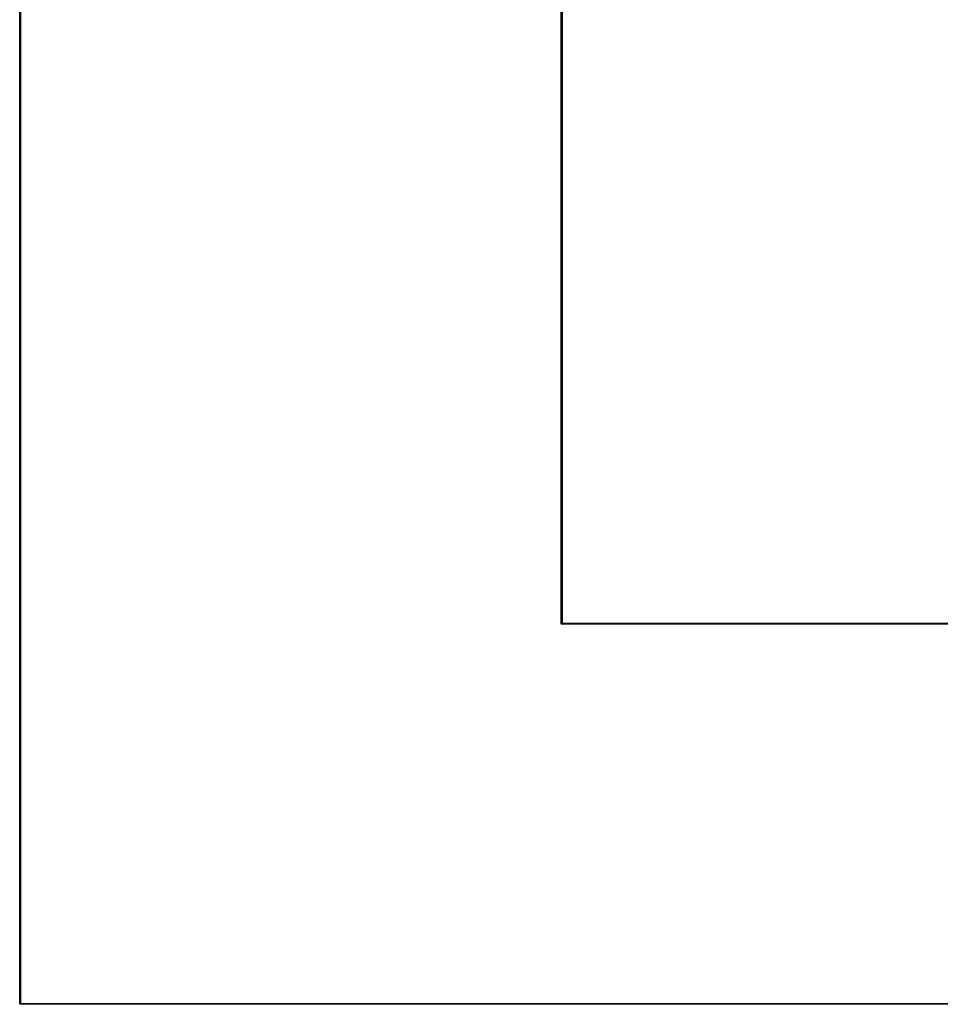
# Model space of a CAD drawing. Extents: x 20 to 200, y -176 to -20.
# Tile 5 of 10: x 20 to 68, y -150 to -98. Entities that reach past the tile are written whole.
import ezdxf

# ---------------------------------------------------------------- set-up
doc = ezdxf.new("R2010")
doc.units = 0
doc.layers.add('BLACK', color=7, linetype='CONTINUOUS')

msp = doc.modelspace()

# ---------------------------------------------------------------- linework, layer by layer
at = {"layer": 'BLACK', "linetype": 'CONTINUOUS'}
for p, q in [((19.975, -150), (19.975, -20)), ((20.025, -20.025), (20.025, -149.975)), ((48.475, -130), (48.475, -39)), ((48.525, -39.025), (48.525, -129.975)), ((48.476903, -130.009567), (48.475, -130)), ((48.490433, -130.023097), (48.476903, -130.009567)), ((48.5, -130.025), (48.490433, -130.023097)), ((171.5, -130.025), (48.5, -130.025)), ((48.525, -129.975), (171.475, -129.975)), ((19.976903, -150.009567), (19.975, -150)), ((19.990433, -150.023097), (19.976903, -150.009567)), ((20, -150.025), (19.990433, -150.023097)), ((200, -150.025), (20, -150.025)), ((20.025, -149.975), (199.975, -149.975))]:
    msp.add_line(p, q, dxfattribs=at)

doc.saveas('drawing.dxf')
